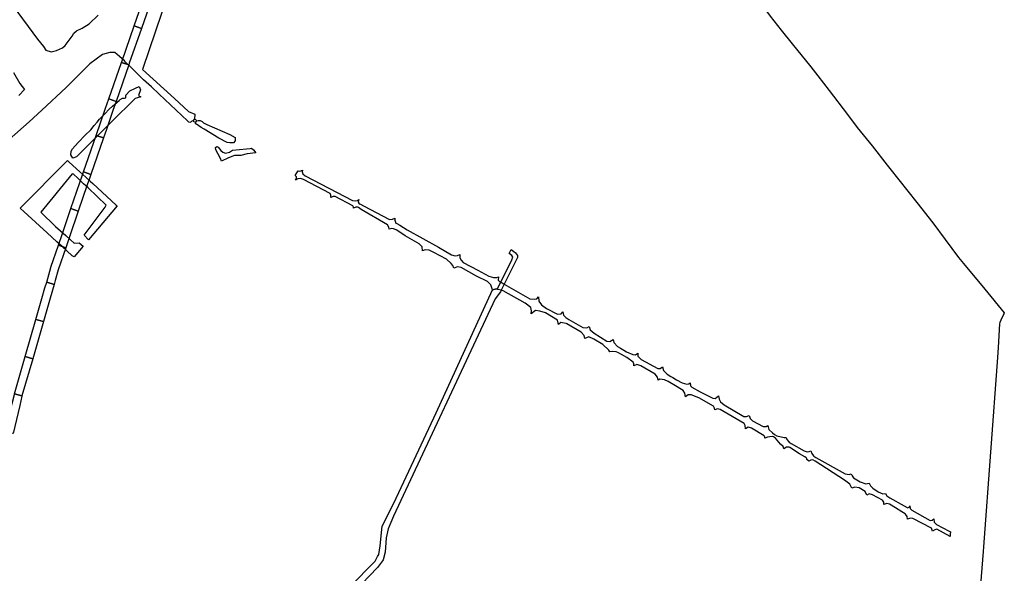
# Model space of a CAD drawing. Header units: metres. Extents: x 89872 to 99175, y 455036 to 468911.
# Tile 187 of 196: x 97903 to 99175, y 462748 to 463463. Entities that reach past the tile are written whole.
import ezdxf

# ---------------------------------------------------------------- set-up
doc = ezdxf.new("R2010")
doc.units = ezdxf.units.M
doc.layers.add('Gemeentegrenzen', color=7, linetype='KG-GEMEENTE')
doc.layers.add('Spoorbaandeel', color=10, linetype='Continuous')
doc.layers.add('Waterdeel', color=7, linetype='Continuous', true_color=0x00aaff)
doc.layers.add('Wegdeel', color=7, linetype='Continuous', true_color=0x9a9a9a)
doc.linetypes.add('KG-GEMEENTE', pattern='A,1,-2.25,[5,NLCS.SHX,S=1,R=0,X=0,Y=0],-2.25', length=5.5)

msp = doc.modelspace()

# ---------------------------------------------------------------- linework, layer by layer
at = {"layer": 'Gemeentegrenzen', "flags": 128}
msp.add_lwpolyline([(95578.9, 466353.5), (95618.4, 466338.2), (95618.7, 466338.1), (95619, 466338), (95625.1, 466335.6), (95636.1, 466331.4), (95729.8, 466295.1), (95828.1, 466257), (95840.5, 466252.1), (95871.9, 466239.6), (96008.4, 466185.3), (96034.3, 466174.9), (96246.7, 466093.5), (96252.5, 466092.7), (96263.4, 466091.2), (96271.5, 466091.9), (96276.1, 466092.2), (96279.3, 466092.8), (96283.1, 466093.4), (96290.5, 466094.7), (96300.8, 466097.5), (96313.2, 466097.4), (96327.8, 466095.1), (96346, 466091.3), (96380.3, 466082.9), (96396, 466078.9), (96405.9, 466078.5), (96419, 466081.5), (96431.7, 466085.7), (96434.8, 466085.9), (96440.5, 466086.5), (96448.3, 466084.8), (96462.4, 466080.2), (96475.5, 466081.2), (96487.4, 466080.9), (96503.2, 466078.8), (96507.9, 466078.5), (96518, 466077.9), (96565.6, 466075.9), (96581.1, 466074.4), (96591.9, 466072.9), (96598.1, 466072), (96602.1, 466074.2), (96604.9, 466079.2), (96606.7, 466088.9), (96608, 466092.9), (96610.9, 466095), (96614.6, 466095.9), (96642.5, 466097.1), (96648.6, 466097.3), (96654.2, 466095.7), (96660.8, 466093.3), (96666.9, 466092), (96674.4, 466091.9), (96683.4, 466094.3), (96690.9, 466096.1), (96698.2, 466097.3), (96707.6, 466097.4), (96725.2, 466093.8), (96741.2, 466093), (96746.3, 466092.7), (96774.5, 466088.2), (96810.2, 466085.9), (96825.9, 466085.6), (96834.4, 466086.8), (96845.4, 466091), (96858.1, 466097.1), (96863.6, 466099.7), (96872.3, 466103.7), (96878.3, 466105.6), (96884.7, 466107.1), (96901.3, 466108.4), (96913.3, 466109.2), (96929.3, 466111.5), (96962.7, 466115), (96972.2, 466116), (96973.8, 466095.4), (96976, 466078.6), (96980.3, 466068.6), (96981.9, 466057.2), (96982.7, 466043.3), (96982.4, 466039.5), (96978.8, 465985.5), (96978.6, 465981.3), (96977.8, 465945.3), (96977.9, 465944.8), (96979.1, 465931.9), (96980.8, 465913.8), (96983.5, 465885.7), (96986.6, 465853.8), (96986.4, 465839.6), (96985.8, 465833), (96984.4, 465817.5), (96984.5, 465795.7), (96987.8, 465778.8), (96989.3, 465779), (96990.5, 465778.5), (96990.9, 465777.6), (96990.5, 465775.9), (96989.9, 465775.2), (96988.5, 465774.4), (96996.8, 465745.3), (96997.4, 465743.2), (96997.4, 465743), (96997.4, 465743), (96999.5, 465735.7), (97004.7, 465717.5), (97004.9, 465717.5), (97005, 465717.5), (97012.2, 465719.2), (97012.9, 465715.5), (97013.8, 465710.5), (97013.7, 465706), (97019.8, 465684.8), (97020.2, 465683.3), (97021.1, 465679), (97021.1, 465678.9), (97025.4, 465658), (97030.1, 465648.6), (97041.1, 465633.8), (97041.3, 465633.2), (97041.7, 465632.2), (97044.7, 465623.7), (97053.3, 465599.9), (97073.9, 465542.4), (97108.3, 465446.7), (97119.1, 465418.5), (97122.5, 465407.9), (97124.7, 465401.5), (97142.5, 465350), (97160.8, 465302), (97166.5, 465288.4), (97174.6, 465269), (97186.4, 465242), (97203.4, 465205.7), (97206.4, 465199.3), (97208.1, 465196.7), (97239.6, 465133.8), (97243.3, 465127.1), (97272.1, 465074.1), (97272.2, 465073.9), (97287.2, 465047.9), (97292, 465039.5), (97292.1, 465039.3), (97301.1, 465023.2), (97301.2, 465023.1), (97314.4, 465000), (97317.3, 464995.7), (97342.2, 464952.1), (97337.2, 464949.4), (97345, 464935.5), (97371.5, 464888.3), (97376.8, 464891.4), (97386.6, 464874.1), (97431.4, 464795.2), (97474.3, 464719.6), (97500, 464674.4), (97512, 464653.3), (97539.8, 464604.3), (97561.9, 464565.4), (97568.7, 464553.9), (97567.8, 464553.5), (97569.9, 464548.4), (97572.8, 464549.6), (97578.5, 464539), (97582.8, 464541.2), (97587.5, 464533.1), (97591.3, 464526.1), (97587.7, 464523.8), (97589.7, 464520.3), (97601.2, 464500), (97608.4, 464487.4), (97624.5, 464459.1), (97633.8, 464442.7), (97653.1, 464408.8), (97656.4, 464403), (97666.2, 464385.8), (97675.5, 464369.5), (97676.4, 464370.1), (97684.1, 464374.9), (97691.5, 464362.7), (97696.5, 464354.5), (97701.5, 464346.2), (97706.5, 464337.9), (97706.7, 464337.7), (97711.5, 464329.6), (97719.1, 464317.2), (97724.1, 464309), (97729.4, 464300.8), (97732.1, 464296.8), (97734.7, 464292.8), (97753.9, 464269.3), (97755.4, 464267.3), (97779.4, 464237.7), (97781.5, 464235.1), (97781.9, 464234.6), (97790, 464229.7), (97794.6, 464226.8), (97809.6, 464226.4), (97836.6, 464226.9), (97846.3, 464222.8), (97861.6, 464216.3), (97871.9, 464212.3), (97883.3, 464207.9), (97886.6, 464208.3), (97895.6, 464209.4), (97906.4, 464210.7), (97935.3, 464224.5), (97963.6, 464238.1), (97967.7, 464240.5), (97971.9, 464243.1), (97976, 464245.6), (97980, 464248.3), (97984, 464251), (97988, 464253.7), (97992, 464256.5), (97995.1, 464258.7), (97995.9, 464259.3), (97999.8, 464262.2), (98003.6, 464265.2), (98006.2, 464267.2), (98007.4, 464268.2), (98011.2, 464271.2), (98014.9, 464274.3), (98018.6, 464277.4), (98022.3, 464280.5), (98026, 464283.7), (98029.6, 464286.9), (98033.2, 464290.2), (98036.8, 464293.4), (98040.4, 464296.7), (98043.9, 464299.9), (98047.6, 464303.3), (98051.1, 464306.4), (98054.7, 464309.7), (98058.3, 464312.9), (98061.9, 464316.1), (98065.5, 464319.3), (98069.2, 464322.5), (98072.9, 464325.6), (98076.6, 464328.8), (98080.3, 464331.9), (98084, 464335), (98087.7, 464338.1), (98091.4, 464341.1), (98095.2, 464344.2), (98099, 464347.2), (98102.8, 464350.2), (98106.6, 464353.2), (98110.4, 464356.1), (98112, 464357.3), (98112, 464357.4), (98114.3, 464359.1), (98118.1, 464362), (98122, 464364.9), (98125.9, 464367.8), (98129.8, 464370.7), (98133.7, 464373.5), (98137.6, 464376.4), (98141.5, 464379.2), (98145.5, 464382), (98149.4, 464384.8), (98153.4, 464387.5), (98157.4, 464390.3), (98161.4, 464393), (98165.4, 464395.7), (98169.5, 464398.3), (98173.5, 464401), (98177.6, 464403.6), (98181.6, 464406.2), (98185.5, 464408.7), (98185.7, 464408.8), (98189.8, 464411.4), (98193.9, 464414), (98198.1, 464416.5), (98202.2, 464419), (98206.3, 464421.5), (98210.5, 464424), (98214.7, 464426.4), (98218.9, 464428.9), (98219, 464428.9), (98219, 464429), (98219.2, 464429.1), (98223.1, 464431.3), (98227.3, 464433.7), (98231.5, 464436), (98235.7, 464438.4), (98240, 464440.7), (98244.2, 464443), (98248.5, 464445.3), (98252.8, 464447.6), (98257, 464449.8), (98261.3, 464452), (98265.6, 464454.2), (98270, 464456.4), (98274.3, 464458.6), (98278.6, 464460.7), (98283, 464462.8), (98287.3, 464464.9), (98291.6, 464466.9), (98296.2, 464469.1), (98300.5, 464471.1), (98304.9, 464473.1), (98309.3, 464475.1), (98313.7, 464477.2), (98318.1, 464479.2), (98322.3, 464481.2), (98326.8, 464483.5), (98331.1, 464485.7), (98335.3, 464488), (98339.5, 464490.4), (98343.7, 464492.9), (98347.8, 464495.4), (98351.8, 464498.1), (98355.8, 464500.8), (98359.7, 464503.7), (98363.6, 464506.6), (98367.4, 464509.6), (98371.1, 464512.7), (98374.8, 464515.8), (98378.4, 464519.1), (98381.9, 464522.4), (98385.3, 464525.8), (98388.7, 464529.3), (98392, 464532.8), (98393.1, 464534), (98395.2, 464536.4), (98398.4, 464540.1), (98401.4, 464543.9), (98404.4, 464547.7), (98407.3, 464551.6), (98408.5, 464553.4), (98410.1, 464555.5), (98412.8, 464559.5), (98415.5, 464563.5), (98418.1, 464567.6), (98420.7, 464571.7), (98423.3, 464575.7), (98423.8, 464576.6), (98425.3, 464578.9), (98426.9, 464581.5), (98428.5, 464584), (98428.9, 464584.7), (98430.5, 464587.2), (98431.5, 464588.9), (98431.7, 464589.2), (98433, 464591.3), (98438.1, 464599.5), (98447.1, 464613.9), (98449.6, 464612.3), (98450.8, 464611.6), (98458.9, 464606.6), (98506.3, 464577.6), (98569.9, 464538.6), (98556.3, 464517.7), (98554.1, 464513.7), (98550.3, 464506.7), (98525.2, 464466.8), (98503, 464431.2), (98484.2, 464400.8), (98483.8, 464400), (98438.8, 464322.3), (98436.8, 464318.8), (98465.3, 464302.5), (98464.3, 464300.8), (98450.1, 464276.9), (98449.9, 464273.9), (98448.7, 464248.3), (98448.2, 464238.2), (98449, 464234), (98449.1, 464233.5), (98449.7, 464230.1), (98450.2, 464226.9), (98450.4, 464222.4), (98450.3, 464217.5), (98449.9, 464213.2), (98449.5, 464207.6), (98448.8, 464203.5), (98448, 464199.7), (98454, 464200.8), (98465.1, 464203.6), (98500, 464142.7), (98559.1, 464039.5), (98561.8, 464034.9), (98563.2, 464035.7), (98572, 464021.8), (98577.1, 464013.8), (98577.2, 464013.6), (98580.9, 464005.5), (98579, 464004.7), (98578.2, 464004), (98576.7, 464000), (98574.7, 463995.1), (98574.1, 463993.9), (98573, 463992.8), (98571.9, 463992), (98556.3, 463982.9), (98540, 463972.8), (98538.8, 463972.1), (98533.1, 463968.2), (98529.5, 463965.9), (98528.8, 463965.4), (98525.3, 463962.9), (98522.6, 463960.7), (98520.5, 463959), (98517.5, 463956.2), (98510.8, 463949.5), (98538.6, 463903.3), (98545, 463892.9), (98550.6, 463883.9), (98567.9, 463860.3), (98571.2, 463855.8), (98571.4, 463855.5), (98575.3, 463851.1), (98581.5, 463844), (98587.2, 463837.6), (98622, 463794.6), (98639.5, 463773), (98647.2, 463763.5), (98686.8, 463712), (98730.3, 463653.7), (98779.2, 463593.5), (98785.7, 463585.6), (98797.3, 463569.7), (98802.2, 463563.1), (98812.3, 463548), (98814.9, 463544.1), (98827.5, 463529), (98833.7, 463521.3), (98843.8, 463507.4), (98849.2, 463500.1), (98859.2, 463485.8), (98872.5, 463467.9), (98886.9, 463449.8), (98901, 463432), (98924.9, 463402.2), (98934, 463390.6), (98948.8, 463371.8), (98972.3, 463340.8), (98985, 463324.1), (99004.2, 463300.1), (99023.7, 463275.2), (99027.2, 463270.8), (99061.8, 463227), (99082.6, 463200.7), (99098.6, 463179.3), (99115.8, 463156), (99122.1, 463148.2), (99149.6, 463114.8), (99174.9, 463084.1), (99174.4, 463083), (99170.5, 463075), (99169, 463071.8), (99168.8, 463070.1), (99167.1, 463039.5), (99166.3, 463026.5), (99148.2, 462781.8), (99147.7, 462775.7), (99134.3, 462608.6), (99129.9, 462553.7), (99120.1, 462410), (99117.9, 462378), (99116.1, 462351.5), (99100.9, 462133), (99097.2, 462082.2), (99095.9, 462039.5), (99095, 462007), (99092.7, 461944.5), (99089.5, 461937.7), (99087.2, 461932.1), (99086.3, 461929.2), (99085, 461922.9), (99083.2, 461912.5), (99082.5, 461909.7), (99081.4, 461905.3), (99080.5, 461902.3), (99079.8, 461899.8), (99068.2, 461869.1), (99033, 461776.3), (99026.7, 461760), (99009.6, 461709.5), (99000.5, 461686), (98992.8, 461667), (98989.7, 461658.7), (98988.8, 461656.4), (98988.6, 461656.1), (98987.3, 461652.2), (98984.2, 461641.6), (98981.9, 461632.9), (98980.5, 461627.9), (98978.7, 461622.8), (98964, 461584.1), (98949.8, 461547.5), (98946.2, 461537.9), (98942.8, 461527.9), (98935.8, 461506.7), (98926.4, 461480.8), (98925, 461477.3), (98921.1, 461468.7), (98905.9, 461437), (98898.2, 461420.1), (98896.9, 461416.8), (98896.5, 461416), (98895.6, 461411), (98887.5, 461373.1), (98885.7, 461365.8), (98884.9, 461360.5), (98884.2, 461354.6), (98884.3, 461349), (98884.3, 461343.7), (98884.8, 461335.1), (98884.8, 461334.8), (98884.9, 461330.7), (98884.9, 461327.7), (98884.9, 461326.8), (98884.4, 461324.9), (98883.2, 461321.7), (98872.4, 461290.3), (98867.9, 461279.3), (98865.1, 461272.6), (98861, 461264.1), (98856.8, 461256.2), (98853.3, 461249.8), (98848.2, 461241.6), (98844, 461234.4), (98840.2, 461227.5), (98836, 461218.7), (98829.9, 461205.4), (98822.3, 461190.3), (98816.4, 461177.9), (98812.8, 461169.4), (98810.2, 461163.7), (98806.9, 461155.6), (98803.4, 461146.3), (98794.9, 461125.3), (98792.1, 461118.2), (98790, 461113.6), (98787.2, 461108), (98784.6, 461102.9), (98781, 461097.8), (98775, 461089.8), (98766, 461077.7), (98759.4, 461069.2), (98756.9, 461066.4), (98754.2, 461064.2), (98750.7, 461061.7), (98744.2, 461057.8), (98739.8, 461055.5), (98736.1, 461054.5), (98731.1, 461053.1), (98728.2, 461052.4), (98724.6, 461050.8), (98720.3, 461048.3), (98717.3, 461045.8), (98714.4, 461042.9), (98711.4, 461040.2), (98710.1, 461039.5), (98709.4, 461039.1), (98707.1, 461038.1), (98704.8, 461037.3), (98702.6, 461036.7), (98700.4, 461036.5), (98699, 461036.5), (98696.5, 461036.2), (98693.3, 461035.5), (98689.7, 461034.6), (98686.3, 461033.2), (98684.4, 461032.5), (98676.7, 461028.7), (98670.2, 461025.5), (98663.1, 461021.9), (98657.6, 461018.7), (98649.9, 461013.9), (98642.6, 461009.4), (98638.4, 461006.5), (98631.1, 461001.6), (98626.2, 460998.7), (98620.8, 460995.8), (98615.2, 460992.8), (98608.7, 460989.1), (98602.5, 460985.4), (98596.2, 460981.8), (98592.7, 460979.4), (98590.8, 460978.1), (98584.1, 460972.6), (98577.4, 460966.3), (98569.9, 460958.7), (98563.7, 460951.3), (98559.1, 460944.9), (98554.1, 460937.7), (98544.7, 460924), (98538.8, 460915.3), (98535.6, 460909.6), (98531.9, 460902.9), (98530.2, 460899.1), (98523.4, 460884.8), (98520, 460876.5), (98516, 460865.7), (98515.2, 460862.3), (98514.9, 460861.1), (98513.4, 460853.4), (98511.9, 460845.6), (98510.6, 460840), (98508.8, 460834.6), (98506.6, 460827.6), (98505.1, 460823.6), (98503.6, 460820.3), (98501.9, 460817.7), (98500, 460816.9), (98497.8, 460816.9), (98494.6, 460817.4), (98491.1, 460818.6), (98487.2, 460819.8), (98481.4, 460820.6), (98481, 460820.1), (98477.5, 460815.7), (98474.9, 460812.6), (98472.5, 460809.9), (98469.8, 460806), (98466.1, 460799.1), (98452.3, 460773.8), (98452.2, 460773.7), (98444.2, 460769.4), (98443.1, 460768.8), (98442.4, 460768.4), (98440, 460767.1), (98394.1, 460744.7), (98393, 460744.3), (98392.6, 460744), (98387.1, 460741.4), (98387, 460741.4), (98370.7, 460733.7), (98370.2, 460734.1), (98348.9, 460755), (98327.7, 460775.8), (98309.9, 460793.6), (98294.5, 460809.4), (98276.9, 460827.6), (98263.2, 460842), (98251.2, 460854.9), (98248.5, 460857.8), (98243.8, 460863.6), (98232.2, 460877.5), (98221, 460892.2), (98211, 460905.2), (98186.5, 460937.3), (98152.8, 460981.8), (98136.8, 461002.7), (98117.9, 461028.6), (98110.3, 461039.5), (98102.5, 461050.8), (98082.4, 461079.1), (98059.3, 461110.8), (98047.7, 461126.7), (98035.8, 461142.8), (98033.2, 461146.3), (98031, 461149.7), (98025.7, 461158.5), (98011, 461182.6), (98002.1, 461197.6), (97999.2, 461201.2), (97988.4, 461214.2), (97978, 461226.3), (97965.3, 461241), (97947.5, 461260.5), (97935.6, 461273.4), (97928.1, 461281), (97908, 461301), (97893.9, 461315), (97878.9, 461329.9), (97878.9, 461329.9), (97871.9, 461337), (97860.2, 461348.8), (97860.1, 461348.9), (97855.9, 461353.2), (97841, 461368.2), (97831.1, 461378.1), (97818, 461390.9), (97814.4, 461394.1), (97805.2, 461402.7), (97804.3, 461403.5), (97803.9, 461403.8), (97796.4, 461410.6), (97779.6, 461425.1), (97766.3, 461436.6), (97757.3, 461443.8), (97736.2, 461461.6), (97732.6, 461464.8), (97723.9, 461472.8), (97702.7, 461490.9), (97692.5, 461498.9), (97665.4, 461520.4), (97656.7, 461527.3), (97646, 461535.9), (97640.8, 461539.9), (97635.3, 461544), (97598.6, 461568.1), (97586.8, 461575.6), (97583.9, 461577.4), (97565.3, 461588.7), (97549.3, 461598.7), (97535.8, 461607.2), (97529.4, 461611.5), (97498.4, 461633.3), (97487.2, 461641.1), (97473.3, 461649.8), (97465.7, 461654.6), (97459.5, 461657.9), (97430.5, 461674.2), (97412.7, 461684), (97400.4, 461690.4), (97386.7, 461697.3), (97375.7, 461702.7), (97365.1, 461707.3), (97347.8, 461715.2), (97332.8, 461721.2), (97315.8, 461728.1), (97303.4, 461731.9), (97293.6, 461735.2), (97274.9, 461741.1), (97261.4, 461745.1), (97241.4, 461750.6), (97226.8, 461754.5), (97216.5, 461757.2), (97210.7, 461758.5), (97192.9, 461761.9), (97182.4, 461763.5), (97173.7, 461764.6), (97156.4, 461766.5), (97146, 461767.4), (97136.5, 461768), (97129.7, 461768.7), (97120.5, 461769.2), (97111.2, 461769.5), (97090.5, 461769), (97054.6, 461767.4), (96998.3, 461764.6), (96940.5, 461760.8), (96903.9, 461758.8), (96875.4, 461757.4), (96867.2, 461757), (96860.8, 461756.9), (96824.9, 461758.7), (96773.8, 461761.3), (96754.5, 461763), (96667.7, 461771.4), (96667.2, 461771.5), (96653.7, 461774.3), (96621.2, 461780.7), (96601.6, 461784.7), (96584.3, 461788.9), (96564.6, 461793.8), (96550.1, 461797.7), (96526.9, 461804.7), (96505.1, 461811.9), (96487.9, 461817.9), (96458.2, 461828.6), (96437.4, 461836.2), (96422.1, 461843), (96400.3, 461852.9), (96373.5, 461866.2), (96353.9, 461876.2), (96329.1, 461890.1), (96311.8, 461900.3), (96298.5, 461908.4), (96281, 461920), (96270, 461928.2), (96257.9, 461937.4), (96243.8, 461949), (96239.6, 461952.5), (96239.2, 461952.8), (96223.3, 461967), (96214.6, 461974.9), (96174.4, 462017.2), (96165.9, 462026.6), (96161, 462032.1), (96155.1, 462039.5), (96137.5, 462061.7), (96123.1, 462079.8), (96108.8, 462099), (96103.6, 462106), (96092.1, 462121.6), (96087.1, 462128.6), (96070.7, 462153.6), (96053.3, 462180.5), (96027.5, 462225.1), (96003.2, 462272.3), (95985.4, 462309.3), (95969.2, 462349.5), (95953, 462392.4), (95937.4, 462437.2), (95936.4, 462440.4), (95924, 462475.3), (95920.6, 462486.3)], dxfattribs=at)
at = {"layer": 'Spoorbaandeel', "color": 255, "lineweight": -3}
for points in [[(98060.7, 463452.1), (98051.2, 463455.4), (98067.5, 463502.7), (98077, 463499.4)], [(98028, 463357.6), (98018.5, 463360.9), (98034.9, 463408.1), (98044.3, 463404.9)], [(97995.3, 463263.1), (97985.9, 463266.4), (98002.2, 463313.6), (98011.7, 463310.4)], [(97979, 463215.8), (97967.7, 463182.5), (97963, 463168.5), (97953.5, 463171.7), (97958.2, 463185.7), (97969.5, 463219.1), (97969.5, 463219.1), (97969.5, 463219.1), (97979, 463215.9)], [(97945.8, 463113.7), (97941.9, 463100.1), (97934.1, 463073.1), (97924.5, 463075.8), (97932.2, 463102.9), (97936.1, 463116.5), (97938.3, 463123.9), (97947.9, 463121.1)], [(97906.4, 462976.9), (97896.8, 462979.7), (97910.6, 463027.8), (97920.3, 463025)]]:
    msp.add_lwpolyline(points, close=True, dxfattribs=at)
at = {"layer": 'Spoorbaandeel', "color": 7, "lineweight": -3}
for points in [[(98045, 463406.9), (98044.3, 463404.9), (98034.9, 463408.1), (98035.6, 463410.1), (98051.2, 463455.4), (98060.7, 463452.1)], [(98023.9, 463345.8), (98015.5, 463321.5), (98013.8, 463316.6), (98011.7, 463310.4), (98002.2, 463313.6), (98004.4, 463319.9), (98006.1, 463324.8), (98014.4, 463349), (98018.5, 463360.9), (98028, 463357.6)], [(97993.5, 463258), (97990.6, 463249.6), (97979, 463215.9), (97969.5, 463219.1), (97981.2, 463252.8), (97984.1, 463261.2), (97985.9, 463266.4), (97995.3, 463263.1)], [(97962.9, 463168.4), (97953.3, 463140.1), (97949.2, 463125.9), (97947.9, 463121.1), (97938.3, 463123.9), (97939.6, 463128.6), (97943.8, 463143), (97943.8, 463143.2), (97953.5, 463171.6), (97953.5, 463171.7), (97963, 463168.5)], [(97920.3, 463025), (97910.6, 463027.8), (97924.5, 463075.8), (97934.1, 463073.1)], [(97906.3, 462976.5), (97903.5, 462964.7), (97895, 462928.5), (97885.2, 462930.8), (97893.8, 462967), (97896.6, 462978.9), (97896.7, 462979.1), (97896.8, 462979.7), (97906.4, 462976.9)]]:
    msp.add_lwpolyline(points, close=True, dxfattribs=at)
at = {"layer": 'Waterdeel', "lineweight": -3}
for p, q in [((98045.7, 463371.4), (98053, 463374.7)), ((98053, 463374.7), (98057.7, 463376.8)), ((98059.5, 463372.8), (98056.8, 463365.3)), ((98057.7, 463376.8), (98059.5, 463372.8)), ((98052.4, 463361.5), (98022, 463331.2)), ((98031.8, 463358.9), (98033, 463359.9)), ((98033, 463359.9), (98036.2, 463361.7)), ((98036.2, 463361.7), (98038.7, 463361.8)), ((98038.7, 463361.8), (98040.5, 463362.4)), ((98040.5, 463365.5), (98045.7, 463371.4)), ((98040.5, 463362.4), (98040.5, 463365.5)), ((98055.8, 463362.2), (98052.4, 463361.5)), ((98059.8, 463363.4), (98055.8, 463362.2)), ((98056.8, 463365.3), (98059.8, 463363.4)), ((98013.5, 463341.6), (98019.2, 463347.4)), ((98019.2, 463347.4), (98023.1, 463351.5)), ((98023.1, 463351.5), (98031.8, 463358.9)), ((98003.6, 463331), (98006.7, 463334.5)), ((98006.7, 463334.5), (98013.5, 463341.6)), ((97995.5, 463321), (97999.5, 463326.5)), ((97999.5, 463326.5), (98003.6, 463331)), ((98022, 463331.2), (98009.1, 463318.3)), ((97978.9, 463304.6), (97987.9, 463313.8)), ((97987.9, 463313.8), (97995.5, 463321)), ((98009.1, 463318.3), (97994, 463303.2)), ((97969.8, 463293.4), (97971.5, 463296.4)), ((97971.5, 463296.4), (97978.9, 463304.6)), ((97994, 463303.2), (97976.8, 463286)), ((98156.5, 463298.1), (98158, 463299.4)), ((98156.8, 463295.1), (98156.5, 463298.1)), ((98158, 463299.4), (98159.6, 463298.5)), ((98159.6, 463298.5), (98163.2, 463294.2)), ((98178.2, 463294.6), (98196.4, 463296.5)), ((98196.4, 463296.5), (98201, 463296.7)), ((98201, 463296.7), (98203, 463297.3)), ((98203, 463297.3), (98205.3, 463295.2)), ((97969.6, 463288.4), (97969.8, 463293.4)), ((97972.3, 463284.2), (97969.6, 463288.4)), ((97976.8, 463286), (97972.3, 463284.2)), ((98162.7, 463283.9), (98156.8, 463295.1)), ((98164, 463280.5), (98162.7, 463283.9)), ((98163.2, 463294.2), (98166, 463292.1)), ((98172.9, 463284.5), (98164, 463280.5)), ((98166, 463292.1), (98169.4, 463290.7)), ((98169.4, 463290.7), (98174.3, 463292)), ((98180.8, 463287.8), (98172.9, 463284.5)), ((98174.3, 463292), (98178.2, 463294.6)), ((98189.1, 463287.8), (98180.8, 463287.8)), ((98197, 463289.7), (98189.1, 463287.8)), ((98208.3, 463291.1), (98197, 463289.7)), ((98205.3, 463295.2), (98208.3, 463291.1)), ((97904, 463219.4), (97965.2, 463281.1)), ((97965.2, 463281.1), (97967.3, 463279.2)), ((97967.3, 463279.2), (97981.3, 463266.4)), ((97971.4, 463263.8), (97930.9, 463214.3)), ((97972.8, 463263.6), (97971.4, 463263.8)), ((97978.5, 463258.3), (97972.8, 463263.6)), ((97985.9, 463251.2), (97978.5, 463258.3)), ((97981.3, 463266.4), (97988.8, 463259.6)), ((97988.8, 463259.6), (97994.8, 463254.2)), ((98259.4, 463261.9), (98261.5, 463265.3)), ((98261, 463260.2), (98259.4, 463261.9)), ((98259.6, 463256), (98261, 463258.1)), ((98261, 463258.1), (98261, 463260.2)), ((98261.5, 463265.3), (98262.9, 463267.8)), ((98262.9, 463267.8), (98265.1, 463267.4)), ((98265.1, 463267.4), (98268.6, 463268.8)), ((98268.6, 463268.8), (98268.1, 463266.4)), ((98268.1, 463266.4), (98269, 463264.1)), ((98269, 463264.1), (98272.2, 463261.4)), ((98272.2, 463261.4), (98333.2, 463229.4)), ((97991.8, 463245.7), (97985.9, 463251.2)), ((98015, 463223.6), (97991.8, 463245.7)), ((97994.8, 463254.2), (97997.8, 463251.4)), ((97997.8, 463251.4), (98028.2, 463223.7)), ((98262.8, 463257.5), (98259.6, 463256)), ((98266, 463257.8), (98262.8, 463257.5)), ((98270.1, 463256.5), (98266, 463257.8)), ((98304.2, 463238.4), (98270.1, 463256.5)), ((98305.4, 463236.5), (98304.2, 463238.4)), ((98305.2, 463233.3), (98305.4, 463236.5)), ((98308.2, 463234.9), (98305.2, 463233.3)), ((98311, 463234.9), (98308.2, 463234.9)), ((98333.6, 463222.7), (98311, 463234.9)), ((97986.7, 463184.7), (98013.8, 463220.9)), ((98029.3, 463222.6), (97992.2, 463178.6)), ((98013.8, 463220.9), (98015, 463223.6)), ((98028.2, 463223.7), (98029.3, 463222.6)), ((98333.2, 463229.4), (98336.7, 463229.1)), ((98334.6, 463221), (98333.6, 463222.7)), ((98337.4, 463221), (98334.6, 463219.4)), ((98334.6, 463219.4), (98334.6, 463221)), ((98336.7, 463229.1), (98339.6, 463229.7)), ((98340.1, 463220.7), (98337.4, 463221)), ((98339.6, 463229.7), (98341.3, 463230.8)), ((98340.9, 463220.3), (98340.1, 463220.7)), ((98341.3, 463230.8), (98340.6, 463227.4)), ((98340.6, 463227.4), (98342, 463225.4)), ((98344.5, 463218.1), (98340.9, 463220.3)), ((98342, 463225.4), (98343.4, 463224.6)), ((98343.4, 463224.6), (98347.3, 463222.6)), ((98347.3, 463222.6), (98380.8, 463205)), ((97938.9, 463187.6), (97904, 463219.4)), ((97930.9, 463214.3), (97949.7, 463196)), ((98378.5, 463197.9), (98344.5, 463218.1)), ((97949.7, 463196), (97956.2, 463190.2)), ((98380.3, 463195), (98378.5, 463197.9)), ((98380.4, 463192.5), (98380.3, 463195)), ((98380.8, 463205), (98384.9, 463205.2)), ((98384.9, 463205.2), (98387.7, 463206.8)), ((98387.7, 463206.8), (98387.9, 463203.9)), ((98387.9, 463203.9), (98389.2, 463200.4)), ((98389.2, 463200.4), (98390.3, 463199.7)), ((98390.3, 463199.7), (98394.2, 463197.5)), ((98394.2, 463197.5), (98403.9, 463191.8)), ((97951.5, 463176.1), (97938.9, 463187.6)), ((97956.2, 463190.2), (97963, 463184.1)), ((97963, 463184.1), (97969.1, 463178.5)), ((97992.2, 463178.6), (97986.7, 463184.7)), ((98383.8, 463193.3), (98380.4, 463192.5)), ((98386, 463192.7), (98383.8, 463193.3)), ((98389.5, 463191.7), (98386, 463192.7)), ((98390.4, 463191.1), (98389.5, 463191.7)), ((98401.4, 463183.9), (98390.4, 463191.1)), ((98419.4, 463173.3), (98401.4, 463183.9)), ((98403.9, 463191.8), (98444.2, 463169.1)), ((97958.2, 463170), (97951.5, 463176.1)), ((97964.4, 463164.4), (97958.2, 463170)), ((97969.1, 463178.5), (97973.6, 463174.5)), ((97973.6, 463174.5), (97980.2, 463174.8)), ((97985.5, 463170.6), (97973.8, 463156.8)), ((97980.2, 463174.8), (97985.5, 463170.6)), ((98423, 463169.5), (98419.4, 463173.3)), ((98423.8, 463164.6), (98423, 463169.5)), ((98444.2, 463169.1), (98461.2, 463159.2)), ((97971.2, 463158.1), (97964.4, 463164.4)), ((97973.8, 463156.8), (97971.2, 463158.1)), ((98427.1, 463165.8), (98423.8, 463164.6)), ((98432.4, 463165.4), (98427.1, 463165.8)), ((98438.3, 463162.5), (98432.4, 463165.4)), ((98454.4, 463153.5), (98438.3, 463162.5)), ((98461.2, 463159.2), (98466, 463157.9)), ((98466, 463157.9), (98469, 463158.5)), ((98469, 463158.5), (98471.8, 463159.7)), ((98471.8, 463159.7), (98471.7, 463155.2)), ((98460.6, 463147.9), (98454.4, 463153.5)), ((98462.8, 463145.5), (98460.6, 463147.9)), ((98463.9, 463142.2), (98462.8, 463145.5)), ((98468.7, 463143.7), (98463.9, 463142.2)), ((98473.5, 463142.9), (98468.7, 463143.7)), ((98471.7, 463155.2), (98473.5, 463152.3)), ((98473.5, 463152.3), (98476, 463149.3)), ((98476, 463149.3), (98494.9, 463139.5)), ((98493.4, 463131.5), (98473.5, 463142.9)), ((98507.4, 463124.6), (98493.4, 463131.5)), ((98494.9, 463139.5), (98509.2, 463131.9)), ((98509.2, 463131.9), (98515.3, 463129.8)), ((98519.7, 463129.8), (98521.8, 463130.8)), ((98521.8, 463130.8), (98521.4, 463126.7)), ((98511.7, 463120.4), (98507.4, 463124.6)), ((98513.9, 463114.1), (98511.7, 463120.4)), ((98515.3, 463129.8), (98519.7, 463129.8)), ((98521.4, 463126.7), (98522.9, 463124.9)), ((98522.9, 463124.9), (98524.6, 463123.9)), ((98524.6, 463123.9), (98526.5, 463122.9)), ((98526.5, 463122.9), (98529.2, 463121.3)), ((98529.2, 463121.3), (98562.1, 463102.6)), ((98519.3, 463115.2), (98513.9, 463114.1)), ((98520.1, 463114.9), (98519.3, 463115.2)), ((98521.5, 463114.5), (98520.1, 463114.9)), ((98525.3, 463113.4), (98521.5, 463114.5)), ((98527.6, 463112.7), (98525.3, 463113.4)), ((98556.3, 463097), (98527.6, 463112.7)), ((98563.5, 463091.1), (98556.3, 463097)), ((98562.1, 463102.6), (98567.8, 463101.9)), ((98567.8, 463101.9), (98571.4, 463102.6)), ((98571.4, 463102.6), (98573.4, 463105)), ((98573.4, 463105), (98573.9, 463099.5)), ((98573.9, 463099.5), (98577.5, 463094.6)), ((98577.5, 463094.6), (98583.6, 463090.1)), ((98564.2, 463086.9), (98563.5, 463091.1)), ((98569.6, 463087.3), (98563.8, 463083.1)), ((98563.8, 463083.1), (98564.2, 463086.9)), ((98575.3, 463086.6), (98569.6, 463087.3)), ((98582.5, 463084.1), (98575.3, 463086.6)), ((98598, 463074.7), (98582.5, 463084.1)), ((98583.6, 463090.1), (98598, 463082.4)), ((98598, 463082.4), (98602.7, 463083.1)), ((98602.7, 463083.1), (98605, 463085.8)), ((98605, 463085.8), (98605.5, 463081.4)), ((98605.5, 463081.4), (98608.6, 463078.1)), ((98599.4, 463069.4), (98598, 463074.7)), ((98602.3, 463071.9), (98599.4, 463069.4)), ((98604.5, 463071.4), (98602.3, 463071.9)), ((98609, 463070.4), (98604.5, 463071.4)), ((98608.6, 463078.1), (98612.4, 463075.9)), ((98609.8, 463070.2), (98609, 463070.4)), ((98628.5, 463059.1), (98609.8, 463070.2)), ((98612.4, 463075.9), (98630.7, 463065.3)), ((98632.5, 463054.9), (98628.5, 463059.1)), ((98630.7, 463065.3), (98635.7, 463065)), ((98633.2, 463051.3), (98632.5, 463054.9)), ((98635.7, 463065), (98638.9, 463066.7)), ((98638.9, 463066.7), (98640, 463062.5)), ((98640, 463062.5), (98645.1, 463058)), ((98645.1, 463058), (98661.7, 463047.5)), ((98638.2, 463053.1), (98633.2, 463051.3)), ((98644.7, 463050.3), (98638.2, 463053.1)), ((98656.4, 463043.5), (98644.7, 463050.3)), ((98664.1, 463036.2), (98656.4, 463043.5)), ((98661.7, 463047.5), (98665.4, 463047.3)), ((98665.4, 463047.3), (98669.9, 463049.7)), ((98669.9, 463049.7), (98670.7, 463046)), ((98670.7, 463046), (98675.3, 463040.9)), ((98665.4, 463033.8), (98664.1, 463036.2)), ((98668.9, 463034.3), (98665.4, 463033.8)), ((98673.5, 463034.1), (98668.9, 463034.3)), ((98675.8, 463032.9), (98673.5, 463034.1)), ((98675.3, 463040.9), (98679.2, 463038.6)), ((98680.5, 463030.4), (98675.8, 463032.9)), ((98679.2, 463038.6), (98683.8, 463035.9)), ((98687.6, 463026.6), (98680.5, 463030.4)), ((98683.8, 463035.9), (98686.9, 463034.1)), ((98686.9, 463034.1), (98695.1, 463030.3)), ((98695.1, 463030.3), (98698.6, 463030)), ((98698.6, 463030), (98701.5, 463032.2)), ((98701.5, 463032.2), (98701.9, 463028.3)), ((98695.5, 463020.7), (98687.6, 463026.6)), ((98696.6, 463018.3), (98695.5, 463020.7)), ((98696.4, 463015.8), (98696.6, 463018.3)), ((98700.6, 463017.3), (98696.4, 463015.8)), ((98705.6, 463015.6), (98700.6, 463017.3)), ((98701.9, 463028.3), (98705.8, 463024.1)), ((98705.8, 463024.1), (98727.6, 463012.4)), ((98723.9, 463004.9), (98705.6, 463015.6)), ((98726.9, 463001.3), (98723.9, 463004.9)), ((98727.6, 463012.4), (98730.5, 463012.4)), ((98730.5, 463012.4), (98733.6, 463014.7)), ((98733.6, 463014.7), (98734.8, 463009.6)), ((98734.8, 463009.6), (98739.7, 463004.9)), ((98739.7, 463004.9), (98744.1, 463001.9)), ((98728, 462997.1), (98726.9, 463001.3)), ((98730.2, 462998.5), (98728, 462997.1)), ((98736.2, 462997.9), (98730.2, 462998.5)), ((98740.8, 462995.7), (98736.2, 462997.9)), ((98743.2, 462994.3), (98740.8, 462995.7)), ((98748.1, 462991.3), (98743.2, 462994.3)), ((98744.1, 463001.9), (98746.7, 463000.5)), ((98746.7, 463000.5), (98751.8, 462997.8)), ((98760.3, 462983.8), (98748.1, 462991.3)), ((98751.8, 462997.8), (98758.8, 462994)), ((98758.8, 462994), (98764.9, 462992.1)), ((98764.9, 462992.1), (98767.6, 462992.5)), ((98767.6, 462992.5), (98769.2, 462993.9)), ((98769.2, 462993.9), (98769.6, 462989.8)), ((98762.2, 462980.5), (98760.3, 462983.8)), ((98763.2, 462975.8), (98762.2, 462980.5)), ((98766.8, 462978.3), (98763.2, 462975.8)), ((98770.7, 462978.3), (98766.8, 462978.3)), ((98769.6, 462989.8), (98771.5, 462988.1)), ((98780.4, 462974.6), (98770.7, 462978.3)), ((98771.5, 462988.1), (98782.1, 462982.3)), ((98782.1, 462982.3), (98798.4, 462973.9)), ((98799.3, 462963.5), (98780.4, 462974.6)), ((98798.4, 462973.9), (98801.5, 462973.4)), ((98801.5, 462973.4), (98803.7, 462975.3)), ((98803.7, 462975.3), (98805.7, 462977.2)), ((98805.7, 462977.2), (98806.6, 462972.7)), ((98806.6, 462972.7), (98808.6, 462969.1)), ((98808.6, 462969.1), (98813, 462965.4)), ((98800.8, 462960.9), (98799.3, 462963.5)), ((98801, 462958.9), (98800.8, 462960.9)), ((98804.7, 462960), (98801, 462958.9)), ((98807.9, 462959.5), (98804.7, 462960)), ((98839.2, 462941.1), (98807.9, 462959.5)), ((98813, 462965.4), (98838.5, 462950.5)), ((98838.5, 462950.5), (98842.1, 462950.1)), ((98840.2, 462938.5), (98839.2, 462941.1)), ((98842.1, 462950.1), (98845.3, 462951.4)), ((98845.3, 462951.4), (98846.7, 462947.5)), ((98846.7, 462947.5), (98849.7, 462944.6)), ((98849.7, 462944.6), (98863.5, 462937.3)), ((98840.6, 462934.2), (98840.2, 462938.5)), ((98844.3, 462936.4), (98840.6, 462934.2)), ((98848.4, 462935.2), (98844.3, 462936.4)), ((98864.7, 462925.5), (98848.4, 462935.2)), ((98863.5, 462937.3), (98867.6, 462937.3)), ((98867.6, 462937.3), (98869.6, 462938.8)), ((98869.6, 462938.8), (98870.8, 462933.6)), ((98870.8, 462933.6), (98875.4, 462929.1)), ((98875.4, 462929.1), (98878.2, 462926.9)), ((98865.7, 462923.4), (98864.7, 462925.5)), ((98869.1, 462923.4), (98865.5, 462922.1)), ((98865.5, 462922.1), (98865.7, 462923.4)), ((98875, 462924.5), (98869.1, 462923.4)), ((98876.7, 462923.9), (98875, 462924.5)), ((98879.6, 462922.4), (98876.7, 462923.9)), ((98878.2, 462926.9), (98881, 462925.4)), ((98885.9, 462914.7), (98879.6, 462922.4)), ((98881, 462925.4), (98890.5, 462923)), ((98889.3, 462911.4), (98885.9, 462914.7)), ((98890.5, 462923), (98893.3, 462923.3)), ((98893.3, 462923.3), (98893.9, 462920.4)), ((98893.9, 462920.4), (98897.3, 462917.1)), ((98897.3, 462917.1), (98899.7, 462915.2)), ((98899.7, 462915.2), (98916.6, 462905.8)), ((98890.3, 462908.3), (98889.3, 462911.4)), ((98893.7, 462910.5), (98890.3, 462908.3)), ((98895.3, 462910.7), (98893.7, 462910.5)), ((98896.9, 462910.6), (98895.3, 462910.7)), ((98897.9, 462910.2), (98896.9, 462910.6)), ((98910.4, 462902.2), (98897.9, 462910.2)), ((98917.4, 462898), (98910.4, 462902.2)), ((98916.6, 462905.8), (98920.4, 462904.8)), ((98920.4, 462904.8), (98922.8, 462905.1)), ((98922.8, 462905.1), (98925.2, 462906.1)), ((98925.2, 462906.1), (98926.3, 462902.5)), ((98926.3, 462902.5), (98928.7, 462899.4)), ((98919.2, 462897), (98917.4, 462898)), ((98920.1, 462895.8), (98919.2, 462897)), ((98920.1, 462894.6), (98920.1, 462895.8)), ((98922.4, 462892.7), (98920.1, 462894.6)), ((98925.3, 462893.9), (98922.4, 462892.7)), ((98927.6, 462894.1), (98925.3, 462893.9)), ((98930.6, 462892.4), (98927.6, 462894.1)), ((98928.7, 462899.4), (98928.8, 462898.8)), ((98928.8, 462898.8), (98931.6, 462897.4)), ((98968.7, 462867.8), (98930.6, 462892.4)), ((98931.6, 462897.4), (98969.5, 462876.1)), ((98975.3, 462862.9), (98968.7, 462867.8)), ((98969.5, 462876.1), (98974.5, 462875.1)), ((98974.5, 462875.1), (98977.3, 462876.2)), ((98977.3, 462876.2), (98978.3, 462873.5)), ((98978.3, 462873.5), (98980.4, 462870.9)), ((98980.4, 462870.9), (98988.9, 462865.7)), ((98988.9, 462865.7), (98995.9, 462863.4)), ((98995.9, 462863.4), (99000.4, 462864.1)), ((99000.4, 462864.1), (99002, 462860.8)), ((98977.9, 462857.8), (98975.3, 462862.9)), ((98981.7, 462859), (98977.9, 462857.8)), ((98987.3, 462858), (98981.7, 462859)), ((98995.1, 462853.3), (98987.3, 462858)), ((98997.4, 462848.6), (98995.1, 462853.3)), ((99002, 462860.8), (99005.2, 462857.5)), ((99005.2, 462857.5), (99012.1, 462853.1)), ((99012.1, 462853.1), (99018, 462850.5)), ((99000.4, 462850.2), (98997.4, 462848.6)), ((99004.9, 462849.2), (99000.4, 462850.2)), ((99017.5, 462842), (99004.9, 462849.2)), ((99019.3, 462839.4), (99017.5, 462842)), ((99018, 462850.5), (99021.7, 462850.9)), ((99019.3, 462836.6), (99019.3, 462839.4)), ((99021.7, 462850.9), (99023.3, 462847.9)), ((99023.3, 462847.9), (99027.3, 462845.3)), ((99027.3, 462845.3), (99045.5, 462834.9)), ((99023.1, 462837.8), (99019.3, 462836.6)), ((99026.8, 462837), (99023.1, 462837.8)), ((99034.5, 462832.4), (99026.8, 462837)), ((99042.8, 462827), (99034.5, 462832.4)), ((99046.8, 462824.4), (99042.8, 462827)), ((99045.5, 462834.9), (99049.5, 462832.5)), ((99049.5, 462832.5), (99050.1, 462832.1)), ((99050.1, 462832.1), (99052.1, 462832.9)), ((99052.1, 462832.9), (99053, 462834.9)), ((99053, 462834.9), (99053.5, 462831.3)), ((99053.5, 462831.3), (99055.5, 462829.1)), ((99055.5, 462829.1), (99079.3, 462815.9)), ((99047.3, 462824.1), (99046.8, 462824.4)), ((99049.5, 462820.8), (99047.3, 462824.1)), ((99050.1, 462817.6), (99049.5, 462820.8)), ((99053.8, 462818.9), (99050.1, 462817.6)), ((99056.9, 462818.6), (99053.8, 462818.9)), ((99081, 462806), (99056.9, 462818.6)), ((99079.3, 462815.9), (99081.6, 462816.4)), ((99081.6, 462816.4), (99083.8, 462818.2)), ((99083.8, 462818.2), (99084.4, 462813.7)), ((99084.4, 462813.7), (99087.2, 462810.7)), ((99082, 462802.1), (99081, 462806)), ((99085, 462803.8), (99082, 462802.1)), ((99087.8, 462804.6), (99085, 462803.8)), ((99087.2, 462810.7), (99103.6, 462802.2)), ((99104.9, 462795.2), (99087.8, 462804.6)), ((99103.6, 462802.2), (99105.5, 462801.3)), ((99105.5, 462801.3), (99105.3, 462799.8)), ((99105.2, 462798.9), (99104.9, 462795.2)), ((99105.3, 462799.8), (99105.2, 462798.9))]:
    msp.add_line(p, q, dxfattribs=at)
for points in [[(97869, 463515.6), (97926.5, 463438), (97934.2, 463428.5), (97937.4, 463424), (97944, 463421.9), (97951, 463423.3), (97958.7, 463426.8), (97962.4, 463430), (97971.3, 463441.8), (97973.4, 463445.7), (97976.9, 463449), (97984.3, 463452.3), (97993.1, 463457.9), (98004.6, 463469.1)], [(98095.4, 463497.3), (98061.9, 463398.7), (98103.5, 463361.6), (98121.5, 463344.5), (98129.7, 463341.2), (98129.2, 463334.5), (98130.9, 463334.2), (98131.8, 463332.5), (98134, 463333.1), (98136.6, 463333.1), (98138.9, 463331.8), (98141, 463329.8), (98145.1, 463327.6), (98174.7, 463314.9), (98181.9, 463310.8), (98181.9, 463306.6), (98179.6, 463304.1), (98175, 463304.1), (98171.5, 463304.6), (98160.7, 463309.9), (98141.6, 463321.7), (98137.7, 463324), (98131.9, 463328), (98130.8, 463328.1), (98130.4, 463329), (98130.4, 463330.9), (98128.5, 463331.3), (98127.9, 463333), (98125.8, 463332.2), (98124.9, 463331.1), (98123.2, 463330.5), (98121.9, 463330.9), (98120, 463332.7), (98083.7, 463367.2), (98073.7, 463376.3), (98063.5, 463385.5), (98057, 463391.8), (98056.3, 463392.4), (98046.8, 463401.9), (98040.3, 463408.5), (98038.8, 463410), (98032.2, 463415.7), (98026.3, 463420.9), (98020, 463420.9), (98010.2, 463418.3), (97994, 463406.4), (97963.4, 463375.7), (97932.1, 463346.5), (97915.5, 463331.4), (97889.7, 463308.2)], [(97895.6, 463394.8), (97903.5, 463380.9), (97909.8, 463373.1), (97902.3, 463365.3)]]:
    msp.add_lwpolyline(points, dxfattribs=at)
at = {"layer": 'Wegdeel'}
for p, q in [((98127.9, 463333), (98129.2, 463334.5)), ((98129.2, 463334.5), (98130.9, 463334.2)), ((98128.5, 463331.3), (98127.9, 463333)), ((98130.4, 463330.9), (98128.5, 463331.3)), ((98131.8, 463332.5), (98130.4, 463330.9)), ((98130.9, 463334.2), (98131.8, 463332.5)), ((98535.4, 463161.2), (98536.7, 463163.6)), ((98539, 463158.5), (98535.4, 463161.2)), ((98536.7, 463163.6), (98538, 463166)), ((98538, 463166), (98541.7, 463163.6)), ((98540.1, 463156.3), (98539, 463158.5)), ((98539, 463152.8), (98540.1, 463156.3)), ((98541.7, 463163.6), (98543.8, 463161.8)), ((98543.8, 463161.8), (98546.1, 463158.3)), ((98546.1, 463158.3), (98546.1, 463155.9)), ((98524.6, 463123.9), (98539, 463152.8)), ((98546.1, 463155.9), (98529.2, 463121.3)), ((98520.1, 463114.9), (98524.6, 463123.9)), ((98529.2, 463121.3), (98525.3, 463113.4)), ((98441.1, 462954.9), (98513.9, 463114.1)), ((98513.9, 463114.1), (98519.3, 463115.2)), ((98524.5, 463111.6), (98517.5, 463102.6)), ((98519.3, 463115.2), (98520.1, 463114.9)), ((98525.3, 463113.4), (98524.5, 463111.6)), ((98517.5, 463102.6), (98386.2, 462821.6)), ((98386.7, 462838.1), (98441.1, 462954.9)), ((98371.4, 462808.4), (98386.7, 462838.1)), ((98386.2, 462821.6), (98379.3, 462805)), ((98369.1, 462783.2), (98371.4, 462808.4)), ((98379.3, 462805), (98376.5, 462793.6)), ((98376.5, 462793.6), (98375.5, 462775)), ((98367.1, 462772), (98369.1, 462783.2)), ((98375.5, 462775), (98372.9, 462765.1)), ((98329.9, 462730), (98362.5, 462763.3)), ((98362.5, 462763.3), (98365.7, 462769.3)), ((98371.8, 462763.6), (98365.3, 462754.9)), ((98365.7, 462769.3), (98367.1, 462772)), ((98372.9, 462765.1), (98371.8, 462763.6)), ((98365.3, 462754.9), (98335.5, 462723.6))]:
    msp.add_line(p, q, dxfattribs=at)

doc.saveas('drawing.dxf')
